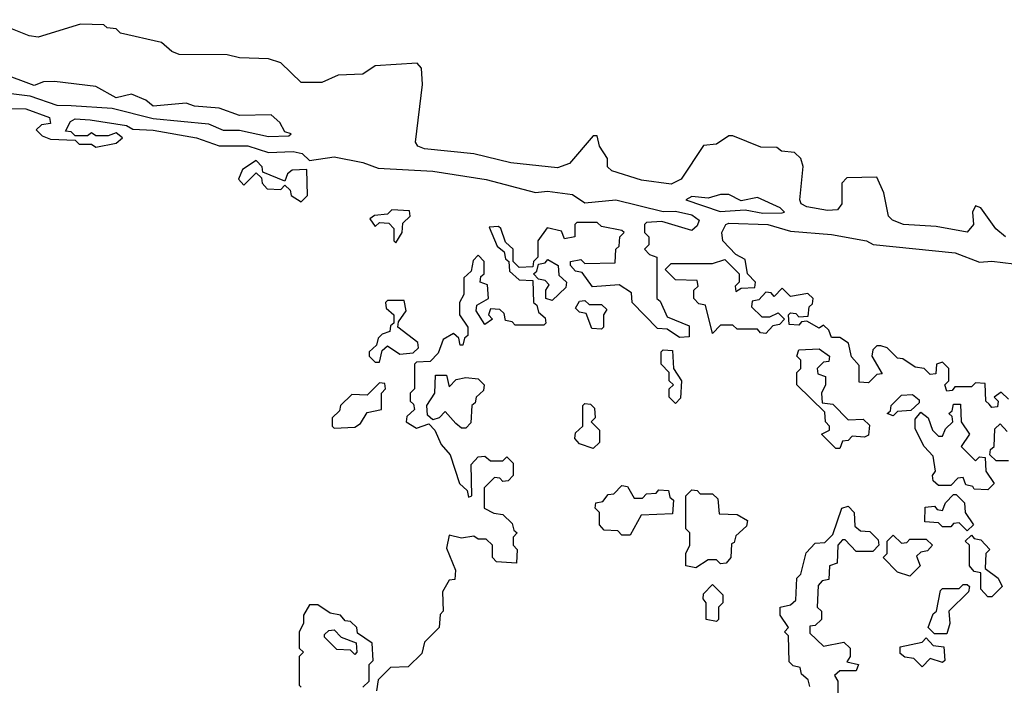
# Model space of a CAD drawing. Extents: x 2889633 to 3052318, y 540750 to 918690.
# Tile 232 of 256: x 2930130 to 2932525, y 745885 to 747502. Entities that reach past the tile are written whole.
import ezdxf

# ---------------------------------------------------------------- set-up
doc = ezdxf.new("R2010")
doc.units = 0

msp = doc.modelspace()

# ---------------------------------------------------------------- linework, layer by layer
at = {"layer": '0CON02XD'}
for points in [[(2932527.5, 746975), (2932504.1, 746994.1), (2932467.5, 747045), (2932455, 747050), (2932447.5, 747035), (2932450, 747005), (2932435, 746986.2), (2932359.5, 746999.6), (2932280, 747005), (2932253.3, 747015), (2932243.3, 747025), (2932231.7, 747081.7), (2932215, 747120), (2932141.7, 747118.3), (2932130, 747105), (2932130, 747055), (2932119.5, 747040.4), (2932095, 747038.6), (2932045, 747047.5), (2932031.2, 747055), (2932028, 747065), (2932036.1, 747146.1), (2932030, 747165), (2932015, 747180), (2931983, 747183), (2931971.7, 747191.7), (2931933, 747193), (2931865, 747220), (2931855, 747220), (2931825, 747200), (2931793.6, 747196.4), (2931738.8, 747115), (2931715, 747102.9), (2931642.6, 747112.6), (2931570, 747135), (2931560, 747145), (2931560, 747165), (2931540, 747195), (2931535, 747220), (2931525, 747220), (2931467.3, 747152.7), (2931437.9, 747142.1), (2931325, 747154.4), (2931235, 747176.7), (2931115, 747188.6), (2931098.8, 747195), (2931092.5, 747205), (2931110, 747345), (2931107.5, 747385), (2931097, 747397), (2930995, 747390), (2930965, 747370), (2930905, 747367.5), (2930865, 747350), (2930815, 747350), (2930765, 747397.5), (2930735, 747407.5), (2930665, 747410), (2930635, 747417.5), (2930518.3, 747418.3), (2930500, 747425), (2930475, 747447.5), (2930375, 747470), (2930365, 747480), (2930343, 747483), (2930335, 747490), (2930278.3, 747491.7), (2930175, 747460), (2930153, 747463), (2930055, 747502.5)], [(2930735, 747218.8), (2930785, 747220), (2930790, 747225), (2930775, 747230), (2930763, 747253), (2930741.7, 747271.7), (2930665, 747270), (2930615, 747287.5), (2930555, 747292.5), (2930535, 747300), (2930455, 747292.5), (2930437, 747307), (2930401.7, 747321.7), (2930365, 747312.5), (2930315, 747340), (2930215, 747352.5), (2930188.3, 747351.7), (2930165, 747342.5), (2930085, 747372.5)], [(2930010, 747335), (2930155, 747317.5), (2930220, 747295), (2930255, 747294), (2930355, 747287.5), (2930455, 747262), (2930589.3, 747249.3), (2930625, 747234), (2930665, 747233.8), (2930735, 747218.8)], [(2930075, 747286.7), (2930145, 747285.8), (2930202.5, 747265), (2930205, 747250), (2930183, 747247), (2930170, 747235), (2930185, 747220), (2930205, 747212.5), (2930265, 747210), (2930275, 747200), (2930305, 747200), (2930315, 747192.5), (2930365, 747202.5), (2930380, 747215), (2930365, 747227.5), (2930345, 747220), (2930315, 747220), (2930305, 747227.5), (2930295, 747220), (2930265, 747220), (2930255, 747230), (2930241.7, 747231.7), (2930253.3, 747255), (2930265, 747261.2), (2930301.2, 747258.8), (2930390, 747245), (2930405, 747236.7), (2930455, 747234), (2930560, 747215), (2930615, 747196.2), (2930685, 747195.8), (2930735, 747180), (2930795, 747182), (2930817, 747177), (2930835, 747160), (2930895, 747169.2), (2930965, 747155.7), (2931001.7, 747141.7), (2931135, 747134.2), (2931265, 747114), (2931385, 747082.5), (2931414.1, 747085.9), (2931475, 747077.5), (2931505, 747057.5), (2931580, 747065), (2931695, 747036.7), (2931725, 747037.5), (2931765, 747028), (2931782.5, 747015), (2931778.3, 747001.7), (2931765, 746990), (2931691.7, 747011.7), (2931655, 747010), (2931650, 747005), (2931650, 746985), (2931660, 746975), (2931660, 746955), (2931650, 746945), (2931661.7, 746931.7), (2931680, 746925), (2931680, 746825), (2931688.3, 746818.3), (2931705, 746780), (2931758.3, 746758.3), (2931758.3, 746731.7), (2931735, 746730), (2931705, 746750), (2931681.7, 746751.7), (2931620, 746815), (2931618.3, 746838.3), (2931588.3, 746858.3), (2931523, 746853), (2931498.3, 746888.3), (2931481.7, 746891.7), (2931470, 746905), (2931470, 746915), (2931495, 746920), (2931505, 746910), (2931578.3, 746911.7), (2931580, 746945), (2931588.3, 746951.7), (2931590, 746975), (2931600, 746985), (2931595, 746990), (2931545, 747000), (2931535, 747010), (2931485, 747010), (2931480, 747005), (2931480, 746975), (2931455, 746970), (2931448.3, 746988.3), (2931413, 746997), (2931390, 746965), (2931390, 746925), (2931380, 746915), (2931378.3, 746901.7), (2931345, 746900), (2931330, 746915), (2931330, 746945), (2931311.7, 746961.7), (2931300, 746995), (2931295, 747000), (2931271.7, 746998.3), (2931291.7, 746951.7), (2931308.3, 746938.3), (2931311.7, 746921.7), (2931320, 746915), (2931321.7, 746891.7), (2931345, 746870), (2931378.3, 746868.3), (2931380, 746815), (2931388.3, 746808.3), (2931391.7, 746791.7), (2931408.3, 746778.3), (2931410, 746765), (2931405, 746760), (2931335, 746760), (2931328.3, 746768.3), (2931311.7, 746771.7), (2931308.3, 746788.3), (2931298.3, 746798.3), (2931275, 746800), (2931270, 746785), (2931280, 746775), (2931261.7, 746761.7), (2931240, 746795), (2931241.7, 746808.3), (2931270, 746825), (2931268.3, 746858.3), (2931250, 746865), (2931251.7, 746878.3), (2931260, 746885), (2931260, 746915), (2931245, 746930), (2931233, 746917), (2931228.3, 746891.7), (2931210, 746875), (2931210, 746835), (2931200, 746815), (2931200, 746785), (2931220, 746755), (2931220, 746735), (2931211.7, 746728.3), (2931208.3, 746711.7), (2931201.7, 746711.7), (2931198.3, 746728.3), (2931185, 746740), (2931160, 746725), (2931148.3, 746691.7), (2931128.3, 746671.7), (2931095, 746670), (2931090, 746665), (2931090, 746605), (2931080, 746595), (2931080, 746575), (2931088.3, 746568.3), (2931090, 746555), (2931071.7, 746538.3), (2931070, 746525), (2931095, 746510), (2931125, 746520), (2931140, 746505), (2931155, 746470), (2931177.5, 746445), (2931200, 746375), (2931218.3, 746358.3), (2931221.7, 746341.7), (2931230, 746345), (2931228.3, 746421.7), (2931245, 746440), (2931261.7, 746441.7), (2931275, 746430), (2931305, 746430), (2931315, 746440), (2931330, 746425), (2931330, 746395), (2931318.3, 746381.7), (2931305, 746380), (2931298.3, 746388.3), (2931285, 746390), (2931260, 746365), (2931260, 746315), (2931283, 746303), (2931305, 746300), (2931328.3, 746278.3), (2931331.7, 746261.7), (2931340, 746255), (2931330, 746245), (2931330, 746225), (2931340, 746215), (2931338.3, 746181.7), (2931290, 746185), (2931280, 746195), (2931280, 746225), (2931265, 746240), (2931245, 746240), (2931235, 746247.5), (2931205, 746242.5), (2931175, 746250), (2931168.3, 746218.3), (2931190, 746165), (2931188.3, 746141.7), (2931175, 746140), (2931158.3, 746111.7), (2931160, 746065), (2931153, 746057), (2931150, 746025), (2931115, 745990), (2931108.3, 745961.7), (2931075, 745930), (2931031.7, 745928.3), (2931001.7, 745898.3), (2930998.3, 745871.7)], [(2930815, 747060), (2930830, 747075), (2930828.3, 747138.3), (2930793, 747137), (2930781.7, 747128.3), (2930775, 747110), (2930721.7, 747131.7), (2930720, 747145), (2930705, 747160), (2930671.7, 747138.3), (2930662.5, 747115), (2930675, 747100), (2930705, 747130), (2930718.3, 747118.3), (2930720, 747105), (2930731.7, 747091.7), (2930765, 747090), (2930775, 747100), (2930788.3, 747088.3), (2930790, 747075), (2930815, 747060)], [(2931937.7, 747032.3), (2931985, 747033.3), (2931990, 747035), (2931980, 747045), (2931925, 747070), (2931885, 747062.5), (2931855, 747077.5), (2931835, 747077.5), (2931805, 747068.8), (2931765, 747072.5), (2931750, 747065), (2931833.6, 747036.4), (2931895, 747040), (2931937.7, 747032.3)], [(2931045, 746960), (2931060, 746985), (2931061.7, 747008.3), (2931080, 747025), (2931078.3, 747038.3), (2931035, 747040), (2931025, 747030), (2930993, 747027), (2930981.7, 747018.3), (2930995, 747000), (2931005, 747010), (2931028.3, 747008.3), (2931040, 746995), (2931040, 746965), (2931045, 746960)], [(2932535, 746580), (2932517, 746597), (2932500, 746585), (2932510, 746575), (2932508.3, 746561.7), (2932495, 746560), (2932488.3, 746568.3), (2932480, 746575), (2932478.3, 746618.3), (2932455, 746620), (2932445, 746610), (2932405, 746610), (2932398.3, 746601.7), (2932385, 746600), (2932380, 746615), (2932390, 746625), (2932390, 746655), (2932375, 746670), (2932360, 746665), (2932358.3, 746641.7), (2932345, 746640), (2932330, 746655), (2932308.3, 746658.3), (2932278.3, 746678.3), (2932265, 746680), (2932240, 746705), (2932225, 746710), (2932215, 746710), (2932205, 746700), (2932202.5, 746685), (2932228.3, 746641.7), (2932215, 746640), (2932195, 746620), (2932171.7, 746621.7), (2932171.7, 746661.7), (2932153, 746683), (2932146.4, 746716.4), (2932125, 746730), (2932105, 746730), (2932098.3, 746748.3), (2932085, 746760), (2932075, 746752.5), (2932045, 746770), (2932031.7, 746768.3), (2932025, 746760), (2932001.7, 746761.7), (2932000, 746785), (2932005, 746790), (2932018.3, 746788.3), (2932025, 746780), (2932048.3, 746781.7), (2932050, 746805), (2932058.3, 746811.7), (2932060, 746825), (2932047, 746837), (2932005, 746830), (2931985, 746850), (2931965, 746830), (2931958.3, 746838.3), (2931945, 746840), (2931928.3, 746821.7), (2931911.7, 746818.3), (2931910, 746805), (2931935, 746780), (2931955, 746780), (2931975, 746790), (2931990, 746775), (2931978.3, 746761.7), (2931961.7, 746758.3), (2931945, 746740), (2931931.7, 746741.7), (2931925, 746750), (2931875, 746750), (2931865, 746760), (2931835, 746760), (2931815, 746740), (2931798.3, 746808.3), (2931781.7, 746811.7), (2931770, 746825), (2931770, 746845), (2931780, 746855), (2931778.3, 746868.3), (2931725, 746870), (2931700, 746895), (2931715, 746910), (2931815, 746910), (2931845, 746920), (2931880, 746885), (2931880, 746865), (2931870, 746855), (2931871.7, 746841.7), (2931885, 746850), (2931918.3, 746851.7), (2931920, 746865), (2931900, 746885), (2931895, 746920), (2931871.7, 746931.7), (2931840, 746965), (2931837.5, 746985), (2931847.5, 747005), (2931855, 747008), (2931950, 747005), (2932005, 746988.8), (2932105, 746980.8), (2932190, 746965), (2932206.4, 746956.4), (2932405.5, 746935.5)], [(2932405.5, 746935.5), (2932465, 746913.3), (2932495, 746915.8), (2932575, 746905.8)], [(2931425, 746820), (2931410, 746825), (2931410, 746845), (2931418.3, 746858.3), (2931408.3, 746868.3), (2931391.7, 746871.7), (2931380, 746885), (2931388.3, 746891.7), (2931391.7, 746908.3), (2931408.3, 746911.7), (2931415, 746920), (2931440, 746905), (2931441.7, 746881.7), (2931460, 746865), (2931458.3, 746851.7), (2931425, 746820)], [(2931005, 746670), (2931011.7, 746698.3), (2931025, 746710), (2931055, 746690), (2931087, 746693), (2931100, 746705), (2931098.3, 746718.3), (2931050, 746755), (2931051.7, 746768.3), (2931070, 746795), (2931065, 746820), (2931025, 746820), (2931020, 746815), (2931021.7, 746801.7), (2931040, 746785), (2931040, 746765), (2931031.7, 746758.3), (2931030, 746745), (2931011.7, 746738.3), (2931001.7, 746728.3), (2930998.3, 746711.7), (2930980, 746695), (2930980, 746685), (2930995, 746670), (2931005, 746670)], [(2931545, 746750), (2931521.7, 746751.7), (2931508.3, 746788.3), (2931491.7, 746791.7), (2931481.7, 746801.7), (2931491.7, 746818.3), (2931505, 746820), (2931515, 746810), (2931545, 746810), (2931558.3, 746798.3), (2931550, 746785), (2931550, 746755), (2931545, 746750)], [(2931725, 746570), (2931710, 746585), (2931710, 746605), (2931720, 746615), (2931710, 746625), (2931710, 746645), (2931690, 746665), (2931690, 746695), (2931695, 746700), (2931718.3, 746698.3), (2931720, 746655), (2931740, 746625), (2931737, 746583), (2931725, 746570)], [(2932125, 746460), (2932115, 746460), (2932080, 746495), (2932100, 746505), (2932100, 746515), (2932090, 746525), (2932088.3, 746548.3), (2932020, 746615), (2932020, 746645), (2932030, 746655), (2932030, 746675), (2932020, 746685), (2932025, 746700), (2932075, 746702.5), (2932100, 746685), (2932098.3, 746671.7), (2932085, 746670), (2932070, 746655), (2932071.7, 746641.7), (2932090, 746635), (2932090, 746615), (2932080, 746595), (2932081.7, 746571.7), (2932108.3, 746568.3), (2932145, 746530), (2932181.7, 746531.7), (2932197, 746517), (2932195, 746492.5), (2932185, 746487.5), (2932155, 746490), (2932145, 746480), (2932131.7, 746478.3), (2932125, 746460)], [(2930895, 746510), (2930945, 746512.5), (2930959.3, 746520.7), (2930975, 746547.5), (2931010, 746555), (2931010, 746595), (2931020, 746605), (2931018.3, 746618.3), (2931005, 746620), (2930975, 746590), (2930938.3, 746591.7), (2930910, 746565), (2930908.3, 746551.7), (2930890, 746535), (2930890, 746515), (2930895, 746510)], [(2931215, 746510), (2931205, 746510), (2931190.7, 746520.7), (2931165, 746550), (2931150, 746535), (2931135, 746530), (2931121.7, 746541.7), (2931120, 746565), (2931140, 746595), (2931141.7, 746638.3), (2931168.3, 746638.3), (2931175, 746610), (2931191.7, 746628.3), (2931215, 746632.5), (2931245, 746630), (2931260, 746615), (2931258.3, 746601.7), (2931240, 746585), (2931238.3, 746571.7), (2931230, 746565), (2931227, 746523), (2931215, 746510)], [(2931525, 746460), (2931491.7, 746471.7), (2931480, 746485), (2931481.7, 746498.3), (2931500, 746515), (2931500, 746565), (2931505, 746570), (2931518.3, 746568.3), (2931528.3, 746558.3), (2931530, 746535), (2931520, 746525), (2931540, 746505), (2931540, 746475), (2931525, 746460)], [(2932255, 746540), (2932240, 746545), (2932248.3, 746551.7), (2932250, 746565), (2932275, 746590), (2932301.7, 746591.7), (2932318.3, 746578.3), (2932318.3, 746571.7), (2932297.5, 746552.5), (2932265, 746550), (2932255, 746540)], [(2932485, 746360), (2932451.7, 746361.7), (2932448.3, 746368.3), (2932431.7, 746371.7), (2932425, 746390), (2932411.7, 746388.3), (2932395, 746370), (2932365, 746370), (2932351.7, 746381.7), (2932350, 746395), (2932357.5, 746405), (2932351.7, 746441.7), (2932330, 746465), (2932308.3, 746508.3), (2932308.3, 746531.7), (2932321.7, 746548.3), (2932340, 746535), (2932350, 746505), (2932365, 746490), (2932375, 746490), (2932381.7, 746508.3), (2932400, 746525), (2932398.3, 746538.3), (2932390, 746545), (2932398.3, 746551.7), (2932401.7, 746568.3), (2932418.3, 746568.3), (2932420, 746525), (2932440, 746495), (2932420, 746465), (2932455, 746430), (2932465, 746440), (2932478.3, 746438.3), (2932480, 746405), (2932500, 746375), (2932485, 746360)], [(2932535, 746430), (2932505, 746430), (2932490, 746445), (2932491.7, 746458.3), (2932500, 746465), (2932501.7, 746508.3), (2932515, 746520), (2932531.7, 746501.7)], [(2931615, 746250), (2931595, 746250), (2931585, 746260), (2931551.7, 746261.7), (2931540, 746275), (2931540, 746305), (2931530, 746315), (2931531.7, 746328.3), (2931548.3, 746331.7), (2931561.7, 746348.3), (2931575, 746350), (2931595, 746370), (2931608.3, 746368.3), (2931625, 746340), (2931645, 746340), (2931655, 746350), (2931678.3, 746351.7), (2931685, 746360), (2931708.3, 746358.3), (2931711.7, 746341.7), (2931720, 746335), (2931718.3, 746301.7), (2931641.7, 746298.3), (2931615, 746250)], [(2931775, 746170), (2931750, 746175), (2931750, 746205), (2931760, 746225), (2931760, 746255), (2931750, 746265), (2931750, 746345), (2931765, 746360), (2931778.3, 746358.3), (2931785, 746350), (2931815, 746350), (2931828.3, 746338.3), (2931831.7, 746301.7), (2931875, 746300), (2931900, 746285), (2931898.3, 746271.7), (2931871.7, 746248.3), (2931868.3, 746231.7), (2931861.7, 746228.3), (2931860, 746195), (2931848.3, 746181.7), (2931835, 746180), (2931825, 746190), (2931805, 746190), (2931775, 746170)], [(2932435, 746260), (2932415, 746280), (2932401.7, 746278.3), (2932395, 746270), (2932375, 746270), (2932365, 746280), (2932331.7, 746281.7), (2932332.5, 746317.5), (2932355, 746320), (2932361.7, 746311.7), (2932375, 746310), (2932381.7, 746328.3), (2932401.7, 746348.3), (2932408.3, 746348.3), (2932428.3, 746328.3), (2932430, 746305), (2932450, 746275), (2932435, 746260)], [(2932051.7, 745881.7), (2932048.3, 745898.3), (2932031.7, 745911.7), (2932028.3, 745928.3), (2932011.7, 745931.7), (2932001.7, 745941.7), (2932000, 746005), (2931990, 746015), (2932000, 746025), (2931980, 746055), (2931980, 746075), (2932005, 746080), (2932018.3, 746091.7), (2932020, 746145), (2932030, 746155), (2932043, 746207), (2932065, 746230), (2932088.3, 746231.7), (2932108.3, 746251.7), (2932130, 746315), (2932145, 746320), (2932160, 746305), (2932161.7, 746271.7), (2932175, 746260), (2932198.3, 746258.3), (2932218.3, 746238.3), (2932220, 746225), (2932205, 746210), (2932165, 746210), (2932138.3, 746238.3), (2932131.7, 746238.3), (2932120, 746225), (2932118.3, 746181.7), (2932100, 746175), (2932098.3, 746141.7), (2932081.7, 746138.3), (2932072.5, 746127.5), (2932070, 746075), (2932080, 746065), (2932080, 746045), (2932065, 746030), (2932051.7, 746028.3), (2932051.7, 746011.7), (2932085, 745980), (2932135, 745990), (2932150, 745975), (2932150, 745955), (2932141.7, 745941.7), (2932170, 745935), (2932165, 745920), (2932125, 745920), (2932111.7, 745908.3), (2932120, 745895), (2932120, 745845)], [(2932295, 746150), (2932265, 746160), (2932230, 746195), (2932240, 746205), (2932240, 746235), (2932255, 746250), (2932275, 746230), (2932288.3, 746231.7), (2932295, 746240), (2932335, 746240), (2932350, 746225), (2932338.3, 746211.7), (2932321.7, 746208.3), (2932311.7, 746198.3), (2932320, 746175), (2932295, 746150)], [(2932495, 746100), (2932485, 746100), (2932468.3, 746118.3), (2932468.3, 746158.3), (2932451.7, 746161.7), (2932440, 746175), (2932440, 746225), (2932430, 746235), (2932445, 746250), (2932451.7, 746241.7), (2932468.3, 746238.3), (2932490, 746215), (2932480, 746205), (2932478.3, 746168.3), (2932510, 746145), (2932520, 746125), (2932495, 746100)], [(2931825, 746040), (2931800, 746045), (2931800, 746085), (2931792.5, 746095), (2931793, 746107), (2931815, 746130), (2931840, 746105), (2931840, 746085), (2931830, 746075), (2931830, 746045), (2931825, 746040)], [(2932385, 746010), (2932355, 746010), (2932340, 746025), (2932351.7, 746058.3), (2932360, 746065), (2932370, 746115), (2932375, 746120), (2932415, 746120), (2932425, 746130), (2932435, 746130), (2932440, 746125), (2932438.3, 746111.7), (2932390, 746065), (2932392.5, 746035), (2932385, 746010)], [(2930965, 745880), (2930980, 745895), (2930980, 745935), (2930990, 745945), (2930987, 745987), (2930951.7, 746011.7), (2930950, 746025), (2930935, 746040), (2930921.7, 746041.7), (2930910, 746055), (2930885, 746060), (2930855, 746080), (2930835, 746080), (2930820, 746055), (2930820, 746035), (2930810, 746015), (2930810, 745975), (2930820, 745965), (2930810, 745955), (2930810, 745885), (2930815, 745880)], [(2930945, 745960), (2930935, 745970), (2930901.7, 745971.7), (2930871.7, 746001.7), (2930871.7, 746008.3), (2930881.7, 746018.3), (2930895, 746020), (2930911.7, 746001.7), (2930948.3, 745988.3), (2930950, 745965), (2930945, 745960)], [(2932325, 745930), (2932305, 745950), (2932283, 745953), (2932271.7, 745961.7), (2932271.7, 745978.3), (2932325, 745990), (2932335, 746000), (2932351.7, 745981.7), (2932378.3, 745978.3), (2932380, 745945), (2932375, 745940), (2932345, 745950), (2932325, 745930)]]:
    msp.add_lwpolyline(points, dxfattribs=at)

doc.saveas('drawing.dxf')
